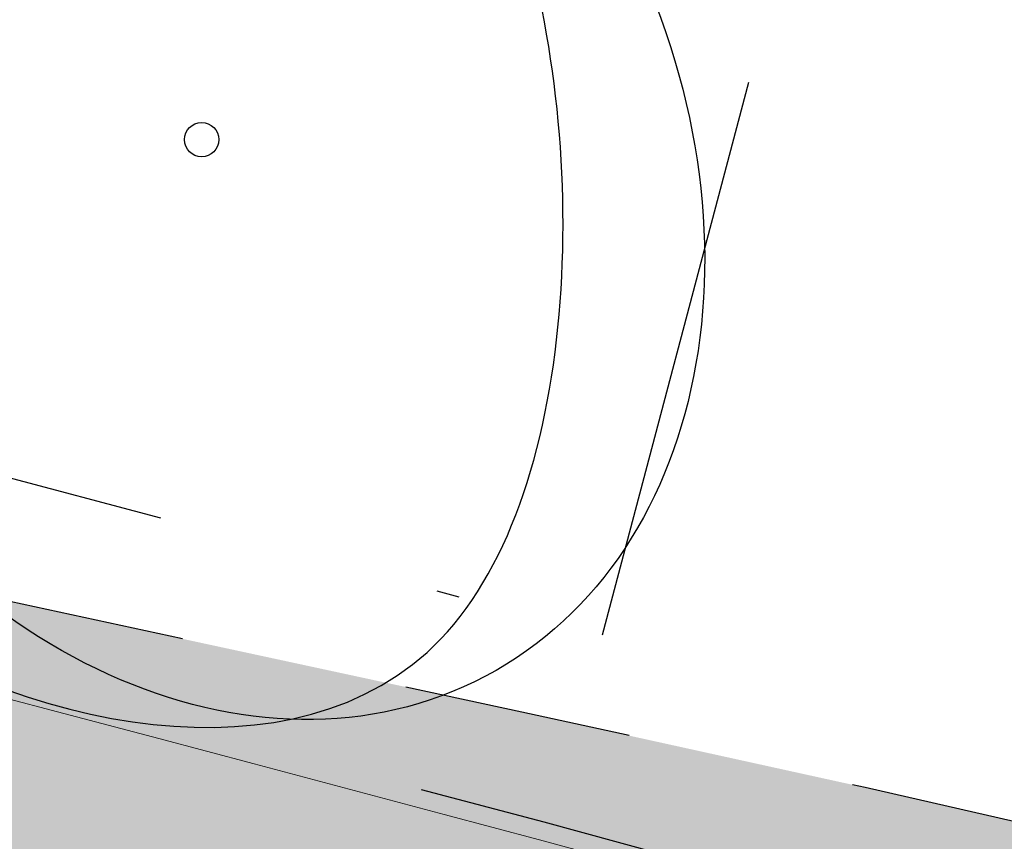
# Model space of a CAD drawing. Header units: millimetres. Extents: x 812 to 183790, y 13 to 580968.
# Tile 194 of 256: x 182690.7 to 182695.01, y 580806.47 to 580810.07. Entities that reach past the tile are written whole.
import ezdxf

# ---------------------------------------------------------------- set-up
doc = ezdxf.new("R2010")
doc.units = ezdxf.units.MM
doc.header["$LTSCALE"] = 5
for name, pattern in [('DASHDOT', [25.4, 12.7, -6.35, 0, -6.35]), ('DIVIDE2', [0.625, 0.25, -0.125, 0, -0.125, 0, -0.125]), ('ORG-VW-030-270-STREEP-010', [3, 0.3, -2.7]), ('VH-GELEIDEBAND_50X200', [8, 4, -2, 0, -2]), ('VH-OPSLUITBAND_80X200', [14, 8, -2, 2, -2]), ('VH-RWSBAND', [24, 10, -2, 2, -2, 2, -2, 2, -2]), ('XX-PROJECTGRENS', [18, 12, -3, 0, -3])]:
    doc.linetypes.add(name, pattern=pattern)
for name, color, linetype, lineweight in [('N-BH-VH-KANTOPSLUITING_GELEIDEBAND_50X200-G', 20, 'VH-GELEIDEBAND_50X200', 30), ('N-BH-VH-KANTOPSLUITING_OPSLUITBAND_80X200-G', 150, 'VH-OPSLUITBAND_80X200', 30), ('N-BH-VH-KANTOPSLUITING_TROTTOIRBAND_RWS-G', 10, 'VH-RWSBAND', 30), ('N-GV-GR-BOOMplantgat-S', 90, 'DIVIDE2', 25), ('N-PV-GR-BOOM 1e ORDE-S', 94, 'Continuous', 25), ('N-PV-GR-BOOM 2e ORDE-S', 200, 'Continuous', 25), ('N-WE-KG-WERKGRENS-G', 7, 'XX-PROJECTGRENS', 50), ('N-WE-VH-KANTVERHARDING-G', 7, 'Continuous', 0), ('N-WEG-ASF-GOOTTEGEL', 7, 'DASHDOT', 25), ('V-WE-VH-KANTOPSLUITING_OPSLUITBAND_80X200-G', 150, 'VH-OPSLUITBAND_80X200', 25)]:
    doc.layers.add(name, color=color, linetype=linetype, lineweight=lineweight)
doc.layers.add('N-BH-VH-VERHARDING_BETON_GEWAPEND-G', color=252, linetype='Continuous', lineweight=5, true_color=0x696969, transparency=0.25)
doc.layers.add('N-BH-VW-MARKERING_LANGS_STREEP_30270_010-G', color=7, linetype='ORG-VW-030-270-STREEP-010', lineweight=0, true_color=0xffffff)
for name, color, linetype, lineweight, transparency in [('N-PV-GR-GRAS_02-G', 85, 'Continuous', 15, 0.3), ('N-WE-VH-VERHARDING_ASFALT-A', 252, 'Continuous', 5, 0.15), ('N-WE-VH-VERHARDING_ASFALT_ROOD-A', 12, 'Continuous', 9, 0.7), ('N-WE-VH-VERHARDING_TEGEL-A', 253, 'Continuous', 5, 0.75), ('V-WE-VH-VERHARDING_TEGEL-A', 253, 'Continuous', 18, 0.5)]:
    doc.layers.add(name, color=color, linetype=linetype, lineweight=lineweight, transparency=transparency)
pattern_1 = [(90, (0, 0), (-1, 0.9999999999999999), [0.25, -0.75]), (90, (-0.6000000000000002, 0.5499999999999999), (-1, 0.9999999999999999), [0.25, -0.75]), (180, (-0.35, 0.09999999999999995), (-0.9999999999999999, -1), [0.25, -0.75]), (180, (-0.7000000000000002, 0.4999999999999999), (-0.9999999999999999, -1), [0.25, -0.75]), (135, (-0.7000000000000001, 0.1999999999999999), (-1.000000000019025, -1.608122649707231e-16), [0.25, -1.164213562]), (225, (-8.844674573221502e-17, 0.55), (1.608122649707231e-16, -1.000000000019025), [0.25, -1.164213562]), (116.5650512, (-0.3000000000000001, 0.2499999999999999), (-4.000646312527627e-10, 1.000000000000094), [0.25, -1.986067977]), (116.5650512, (-0.8000000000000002, 0.7), (-4.000646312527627e-10, 1.000000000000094), [0.25, -1.986067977]), (153.43494882, (-1.125685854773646e-16, 0.7000000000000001), (-1.000000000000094, 5.099846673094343e-11), [0.25, -1.986067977]), (153.43494882, (-0.4500000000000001, 0.2499999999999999), (-1.000000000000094, 5.099846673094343e-11), [0.25, -1.986067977]), (153.43494882, (-0.2000000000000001, 0.6000000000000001), (-1.000000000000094, 5.099846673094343e-11), [0.25, -1.986067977]), (206.5650512, (-0.55, -8.844674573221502e-17), (-1.000000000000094, -4.000650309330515e-10), [0.25, -1.986067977]), (243.43494882, (-0.15, 0.2), (-5.09988220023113e-11, -1.000000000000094), [0.25, -1.986067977])]

# ---------------------------------------------------------------- blocks, each defined once
blk = doc.blocks.new('SGR-BOOM_041')
at = {"layer": 'N-PV-GR-BOOM 2e ORDE-S', "color": 0}
blk.add_circle((0, 0), 0.15, dxfattribs=at)
blk.add_ellipse((0, 0), major_axis=(1.178978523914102e-15, -5.309647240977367), ratio=0.7743017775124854, dxfattribs=at)
blk.add_open_spline([(-4.716685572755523, -2.072441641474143), (-5.601876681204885, -0.3287217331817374), (-5.300748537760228, 3.46197348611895), (1.981950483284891, 5.281505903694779), (4.555094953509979, 1.187557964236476), (0.010398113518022, -7.000345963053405), (-3.831494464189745, -3.816161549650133), (-4.716685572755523, -2.072441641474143)], degree=3, dxfattribs=at)

msp = doc.modelspace()

# ---------------------------------------------------------------- hatches: boundary and pattern name
at = {"layer": 'N-BH-VH-VERHARDING_BETON_GEWAPEND-G'}
h = msp.add_hatch(dxfattribs=at)
h.set_pattern_fill('ANSI37', color=256, scale=0.075)
h.set_pattern_definition([(45, (0, 0), (-0.1683798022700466, 0.1683798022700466), []), (135, (0, 0), (-0.1683798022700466, -0.1683798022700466), [])])
edge = h.paths.add_edge_path()
edge.add_line((182711.9417090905, 580788.7647158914), (182712.1009383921, 580789.4370165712))
edge.add_arc((182672.5225847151, 580644.9600499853), 149.79999984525, 74.68010450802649, 77.02387876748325)
edge.add_arc((182479.930378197, 579809.162507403), 1007.499999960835, 77.0238787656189, 80.2584924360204)
edge.add_arc((182590.7524361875, 580406.8104958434), 399.8000000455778, 81.41939848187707, 86.130397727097)
edge.add_line((182617.7333267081, 580805.699041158), (182601.7892380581, 580806.7775020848))
edge.add_line((182601.7892380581, 580806.7775020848), (182601.7645692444, 580805.2777049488))
edge.add_line((182601.7645692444, 580805.2777049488), (182606.4938183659, 580805.1999177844))
edge.add_arc((182601.4498682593, 580498.5413966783), 306.6999999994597, 80.47747213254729, 89.05767824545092, ccw=False)
edge.add_arc((182479.9303781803, 579809.1625073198), 1006.700000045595, 76.6745719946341, 80.1475164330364, ccw=False)
edge.add_line((182711.9562186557, 580788.7588014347), (182711.9417090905, 580788.7647158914))
at = {"layer": 'N-PV-GR-GRAS_02-G'}
h = msp.add_hatch(dxfattribs=at)
h.set_pattern_fill('AGR-GRAS_02', color=256, scale=0.1, angle=90.00000000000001, style=0, pattern_type=2)
h.set_pattern_definition(pattern_1)
edge = h.paths.add_edge_path()
edge.add_line((182719.9188021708, 580791.1965711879), (182741.9896704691, 580784.2485402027))
edge.add_line((182741.9896704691, 580784.2485402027), (182742.4563318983, 580785.2635470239))
edge.add_line((182742.4563318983, 580785.2635470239), (182726.2280563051, 580790.8753189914))
edge.add_arc((182693.6185855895, 580696.5743600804), 99.7800001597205, 70.92450647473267, 74.59884302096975)
edge.add_line((182720.1177175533, 580792.771264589), (182694.6967433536, 580799.7739197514))
edge.add_arc((182561.9673772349, 580317.9409987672), 499.779999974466, 74.59884302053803, 80.84029245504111)
edge.add_arc((182479.9303783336, 579809.1625083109), 1015.12999904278, 80.84029245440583, 81.94296046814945)
edge.add_arc((182551.5445533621, 580315.0689338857), 504.1800000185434, 81.94296046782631, 86.40382141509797)
edge.add_line((182583.168716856, 580818.2561601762), (182546.5907303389, 580820.8569839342))
edge.add_line((182546.5907303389, 580820.8569839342), (182546.4724272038, 580818.3155590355))
edge.add_line((182546.4724272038, 580818.3155590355), (182547.4558186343, 580818.1329630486))
edge.add_line((182547.4558186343, 580818.1329630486), (182558.6001862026, 580815.8324668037))
edge.add_line((182558.6001862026, 580815.8324668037), (182582.9212249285, 580814.3039015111))
edge.add_arc((182551.5445533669, 580315.0689339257), 500.2199999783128, 81.94296046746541, 86.40371870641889, ccw=False)
edge.add_arc((182479.9303781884, 579809.1625073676), 1011.169999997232, 76.67862103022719, 81.94296046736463, ccw=False)
edge.add_arc((182689.8249609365, 580695.6015446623), 100.2199998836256, 72.52571071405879, 76.67862103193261, ccw=False)
h = msp.add_hatch(dxfattribs=at)
h.set_pattern_fill('AGR-GRAS_02', color=256, scale=0.1, angle=90.00000000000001, style=0, pattern_type=2)
h.set_pattern_definition(pattern_1)
edge = h.paths.add_edge_path()
edge.add_line((182727.1264991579, 580797.018607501), (182730.5921567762, 580795.8665549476))
edge.add_line((182730.5921567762, 580795.8665549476), (182731.0456079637, 580796.867861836))
edge.add_line((182731.0456079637, 580796.867861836), (182730.729043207, 580796.9599167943))
edge.add_line((182730.729043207, 580796.9599167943), (182726.1020050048, 580798.3054292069))
edge.add_line((182726.1020050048, 580798.3054292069), (182718.9625096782, 580800.3496603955))
edge.add_line((182718.9625096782, 580800.3496603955), (182718.4160003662, 580800.5009564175))
edge.add_line((182718.4160003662, 580800.5009564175), (182715.5652089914, 580801.2899114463))
edge.add_line((182715.5652089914, 580801.2899114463), (182714.1112266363, 580801.6892641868))
edge.add_line((182714.1112266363, 580801.6892641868), (182712.3440093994, 580802.1710212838))
edge.add_line((182712.3440093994, 580802.1710212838), (182710.6560049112, 580802.6222766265))
edge.add_line((182710.6560049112, 580802.6222766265), (182709.3319069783, 580802.9792803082))
edge.add_line((182709.3319069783, 580802.9792803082), (182706.609705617, 580803.6939101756))
edge.add_line((182706.609705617, 580803.6939101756), (182703.3677847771, 580804.5379753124))
edge.add_line((182703.3677847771, 580804.5379753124), (182701.3589935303, 580805.0443390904))
edge.add_line((182701.3589935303, 580805.0443390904), (182700.5153028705, 580805.2582380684))
edge.add_line((182700.5153028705, 580805.2582380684), (182699.4743178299, 580805.5221566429))
edge.add_line((182699.4743178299, 580805.5221566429), (182697.8327108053, 580805.9171204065))
edge.add_line((182697.8327108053, 580805.9171204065), (182696.1734659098, 580806.3020211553))
edge.add_line((182696.1734659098, 580806.3020211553), (182694.3965783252, 580806.709951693))
edge.add_line((182694.3965783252, 580806.709951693), (182692.8954627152, 580807.0401306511))
edge.add_line((182692.8954627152, 580807.0401306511), (182690.3557770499, 580807.5877108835))
edge.add_line((182690.3557770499, 580807.5877108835), (182688.9071975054, 580807.886457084))
edge.add_line((182688.9071975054, 580807.886457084), (182687.6379852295, 580808.1450767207))
edge.add_line((182687.6379852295, 580808.1450767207), (182684.2070061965, 580808.8300366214))
edge.add_arc((182561.9673772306, 580317.9409987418), 505.8800000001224, 74.59884302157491, 76.01678700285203, ccw=False)
edge.add_line((182696.3167544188, 580805.6548690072), (182721.8460825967, 580798.622365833))
edge.add_arc((182693.7269396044, 580696.5445122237), 105.8800000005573, 71.61218133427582, 74.5988430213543, ccw=False)
at = {"layer": 'N-WE-VH-VERHARDING_ASFALT-A'}
h = msp.add_hatch(color=256, dxfattribs=at)
h.dxf.hatch_style = 1
edge = h.paths.add_edge_path()
edge.add_line((182741.5435671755, 580774.7345152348), (182746.3734698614, 580782.5241221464))
edge.add_arc((182773.6834198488, 580878.8786192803), 100.1499999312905, 252.52571071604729, 254.1755719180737, ccw=False)
edge.add_line((182743.6105980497, 580783.3503623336), (182719.8076993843, 580790.8436460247))
edge.add_arc((182689.8249609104, 580695.601544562), 99.84999998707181, 72.52571071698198, 76.67862103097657)
edge.add_arc((182479.9303781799, 579809.1625073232), 1010.80000004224, 76.67862103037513, 81.94296046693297)
edge.add_arc((182551.5445533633, 580315.0689338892), 499.8500000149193, 81.94296046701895, 86.40371870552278)
edge.add_line((182582.8980164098, 580813.934630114), (182558.5494090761, 580815.4649280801))
edge.add_line((182558.5494090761, 580815.4649280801), (182546.4230680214, 580817.968368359))
edge.add_line((182546.4230680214, 580817.968368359), (182545.8300853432, 580807.9117856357))
edge.add_line((182545.8300853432, 580807.9117856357), (182553.8229725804, 580808.7528122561))
edge.add_arc((182564.2873908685, 580709.3018396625), 99.99999999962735, 87.14607679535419, 96.00666680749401, ccw=False)
edge.add_line((182569.2663670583, 580809.177811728), (182617.746823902, 580805.8985852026))
edge.add_arc((182590.7524361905, 580406.8104958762), 400.0000000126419, 81.41910822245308, 86.13039772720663, ccw=False)
edge.add_arc((182479.9303781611, 579809.1625072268), 1007.700000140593, 77.02387876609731, 80.25860763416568, ccw=False)
edge.add_arc((182672.5225846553, 580644.9600497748), 150.0000000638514, 72.5257107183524, 77.02387876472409, ccw=False)
edge.add_line((182717.564254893, 580788.0378187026), (182740.0744837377, 580780.9514745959))
edge.add_arc((182739.9243448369, 580780.4745486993), 0.5000000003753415, -24.691167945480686, 72.52571072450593, ccw=False)
edge.add_line((182740.3786311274, 580780.2656851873), (182739.8299830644, 580779.0723542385))
edge.add_line((182739.8299830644, 580779.0723542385), (182739.8121991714, 580779.0336735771))
edge.add_arc((182739.3579128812, 580779.2425370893), 0.5000000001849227, 256.0829166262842, 335.30883202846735, ccw=False)
edge.add_line((182739.2376541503, 580778.7572146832), (182731.2357778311, 580780.740011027))
edge.add_arc((182732.4383651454, 580785.593235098), 5.000000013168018, 247.8229786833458, 256.0829165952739, ccw=False)
edge.add_line((182730.5510179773, 580780.9631248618), (182730.4192509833, 580781.0168363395))
edge.add_line((182730.4192509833, 580781.0168363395), (182711.8950600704, 580788.5677536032))
edge.add_arc((182479.9303781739, 579809.162507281), 1006.500000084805, 76.6754531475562, 80.14748364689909)
edge.add_arc((182601.4498682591, 580498.541396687), 306.499999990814, 80.47757977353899, 89.05767824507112)
edge.add_line((182606.4905291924, 580804.999944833), (182545.7320419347, 580805.9993065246))
edge.add_line((182545.7320419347, 580805.9993065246), (182545.4067388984, 580799.6537982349))
edge.add_line((182545.4067388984, 580799.6537982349), (182606.3860978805, 580798.6508036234))
edge.add_arc((182601.4498682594, 580498.5413966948), 300.14999998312, 80.4810597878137, 89.05767824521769, ccw=False)
edge.add_arc((182479.9303785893, 579809.1625072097), 1000.150000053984, 76.08291663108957, 80.146432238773, ccw=False)
edge.add_line((182720.483917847, 580779.952915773), (182741.5435671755, 580774.7345152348))
at = {"layer": 'N-WE-VH-VERHARDING_ASFALT_ROOD-A'}
h = msp.add_hatch(color=256, dxfattribs=at)
h.dxf.hatch_style = 1
edge = h.paths.add_edge_path()
edge.add_line((182747.1993971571, 580783.8561674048), (182749.1831745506, 580787.0555788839))
edge.add_arc((182777.2506933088, 580879.540371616), 96.6499999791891, 251.6121813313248, 253.1178727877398, ccw=False)
edge.add_line((182746.7627122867, 580787.8250211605), (182742.2027506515, 580789.3408418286))
edge.add_arc((182743.8273042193, 580794.2278987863), 5.150000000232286, 156.6954549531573, 251.61218132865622, ccw=False)
edge.add_line((182739.0974669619, 580796.2653333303), (182739.2805366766, 580796.6903236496))
edge.add_line((182739.2805366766, 580796.6903236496), (182736.2645268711, 580798.1640339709))
edge.add_line((182736.2645268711, 580798.1640339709), (182735.4984519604, 580796.461090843))
edge.add_arc((182730.9385944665, 580798.5123586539), 4.999999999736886, 251.6121813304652, 335.77923582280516, ccw=False)
edge.add_line((182729.3613579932, 580793.7676431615), (182729.3140408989, 580793.6253016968))
edge.add_line((182729.3140408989, 580793.6253016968), (182726.3284175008, 580794.617781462))
edge.add_arc((182693.7269395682, 580696.5445121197), 103.3500001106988, 71.61218133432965, 74.59884301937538)
edge.add_line((182721.1741763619, 580796.183218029), (182695.6448481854, 580803.2157212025))
edge.add_arc((182561.9673772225, 580317.9409986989), 503.3500000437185, 74.59884302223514, 80.84029245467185)
edge.add_arc((182479.930378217, 579809.1625076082), 1018.699999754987, 80.84029245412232, 81.94296046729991)
edge.add_arc((182551.5445533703, 580315.0689339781), 507.7499999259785, 81.94296046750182, 86.40216300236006)
edge.add_line((182583.4073091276, 580821.818208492), (182546.8439306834, 580824.4179935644))
edge.add_arc((182475.6818700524, 579823.5947404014), 1003.350000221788, 85.9329129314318, 89.09761362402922)
edge.add_line((182491.4835913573, 580826.8203025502), (182461.7813385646, 580827.2881402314))
edge.add_arc((182462.1301780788, 580849.4353931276), 22.14999999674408, 256.0892152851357, 269.09761362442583, ccw=False)
edge.add_line((182456.8050798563, 580827.9350250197), (182455.9997038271, 580824.6832763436))
edge.add_arc((182462.1301780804, 580849.43539314), 25.50000000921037, 256.0892152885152, 269.0976136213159)
edge.add_line((182461.7285795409, 580823.938555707), (182491.4308323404, 580823.4707180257))
edge.add_arc((182475.6818700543, 579823.5947404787), 1000.000000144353, 85.93291293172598, 89.09761362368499, ccw=False)
edge.add_line((182546.6063337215, 580821.0764299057), (182583.1834185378, 580818.475670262))
edge.add_arc((182551.544553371, 580315.0689339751), 504.3999999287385, 81.9429604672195, 86.40371870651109, ccw=False)
edge.add_arc((182479.9303783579, 579809.1625084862), 1015.349998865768, 80.84029245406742, 81.94296046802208, ccw=False)
edge.add_arc((182561.9673772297, 580317.9409987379), 500.0000000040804, 74.59884302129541, 80.84029245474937, ccw=False)
edge.add_line((182694.7551699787, 580799.9860195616), (182720.176144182, 580792.9833643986))
edge.add_arc((182693.6185856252, 580696.5743602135), 100.0000000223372, 70.9245064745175, 74.59884302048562, ccw=False)
edge.add_line((182726.2999553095, 580791.0832385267), (182747.1993971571, 580783.8561674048))
at = {"layer": 'N-WE-VH-VERHARDING_TEGEL-A'}
h = msp.add_hatch(color=256, dxfattribs=at)
h.dxf.hatch_style = 1
edge = h.paths.add_edge_path()
edge.add_line((182734.8123024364, 580795.7757181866), (182734.8589631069, 580795.7427540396))
edge.add_arc((182730.9385944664, 580798.5123586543), 4.799999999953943, 324.7601184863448, 324.9978515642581)
edge.add_line((182734.8704210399, 580795.7590443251), (182734.8123024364, 580795.7757181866))
edge = h.paths.add_edge_path()
edge.add_line((182733.6605132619, 580794.5587327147), (182733.4827499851, 580794.7951994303))
edge.add_line((182733.4827499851, 580794.7951994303), (182733.642615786, 580794.9153781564))
edge.add_arc((182730.938594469, 580798.5123586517), 4.49999999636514, 306.9339257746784, 322.2128002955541)
edge.add_line((182734.4949081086, 580795.7550713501), (182734.5605247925, 580795.8479516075))
edge.add_line((182734.5605247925, 580795.8479516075), (182733.072, 580796.275))
edge.add_line((182733.072, 580796.275), (182733.3354651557, 580796.8943211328))
edge.add_line((182733.3354651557, 580796.8943211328), (182731.4455190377, 580797.5570164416))
edge.add_line((182731.4455190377, 580797.5570164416), (182730.6353043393, 580795.7679075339))
edge.add_line((182730.6353043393, 580795.7679075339), (182727.1012633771, 580796.9426920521))
edge.add_arc((182693.7269393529, 580696.5445113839), 105.8000008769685, 71.61218134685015, 74.59884301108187)
edge.add_line((182721.8248365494, 580798.5452386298), (182696.2955083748, 580805.5777418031))
edge.add_arc((182561.9673772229, 580317.9409987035), 505.8000000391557, 74.5988430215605, 80.84029245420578)
edge.add_arc((182479.9303782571, 579809.1625078), 1021.149999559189, 80.84029245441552, 81.94296046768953)
edge.add_arc((182551.5445533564, 580315.068933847), 510.2000000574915, 81.94296046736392, 85.46479090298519)
edge.add_line((182591.8869353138, 580823.6714626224), (182547.0176956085, 580826.8618237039))
edge.add_arc((182475.6818700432, 579823.59474025), 1005.80000037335, 85.93291293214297, 87.86447263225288)
edge.add_arc((182475.6818700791, 579823.5947410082), 1005.799999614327, 87.86447263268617, 89.09761362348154)
edge.add_line((182491.5221763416, 580829.2699986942), (182463.8441334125, 580829.7059532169))
edge.add_arc((182464.127614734, 580847.7037208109), 18.00000000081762, 241.3733160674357, 269.0976136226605, ccw=False)
edge.add_line((182455.50380209, 580831.9040418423), (182454.0026040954, 580829.1536984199))
edge.add_arc((182458.027942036, 580838.0888343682), 9.799999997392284, 245.7481199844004, 256.0892152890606)
edge.add_line((182455.6719166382, 580828.5762561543), (182456.8892236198, 580828.274759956))
edge.add_arc((182462.1301780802, 580849.4353931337), 21.80000000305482, 256.0892152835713, 269.0976136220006)
edge.add_line((182461.7868507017, 580827.6380968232), (182491.4891034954, 580827.1702591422))
edge.add_arc((182475.6818700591, 579823.5947405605), 1003.700000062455, 85.93291293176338, 89.09761362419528, ccw=False)
edge.add_line((182546.8687542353, 580824.7671121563), (182583.4307033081, 580822.1674287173))
edge.add_arc((182551.5445533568, 580315.0689338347), 508.1000000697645, 81.94296046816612, 86.40200135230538, ccw=False)
edge.add_arc((182479.9303781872, 579809.1625073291), 1019.050000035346, 80.84029245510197, 81.94296046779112, ccw=False)
edge.add_arc((182561.9673772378, 580317.9409987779), 503.6999999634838, 74.5988430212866, 80.84029245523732, ccw=False)
edge.add_line((182695.7377996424, 580803.5531527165), (182721.2671278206, 580796.5206495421))
edge.add_arc((182693.726939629, 580696.5445123), 103.6999999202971, 71.6121813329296, 74.59884302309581, ccw=False)
edge.add_line((182726.4388240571, 580794.9499115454), (182729.4244474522, 580793.9574317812))
edge.add_arc((182730.9385944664, 580798.5123586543), 4.799999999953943, 251.6121813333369, 304.5459103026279)
at = {"layer": 'V-WE-VH-VERHARDING_TEGEL-A'}
h = msp.add_hatch(color=256, dxfattribs=at)
h.dxf.hatch_style = 1
h.paths.add_polyline_path([(182455.50380209, 580831.9040418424), (182454.0026040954, 580829.1536984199), (182455.1793785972, 580828.6235537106), (182457.4684493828, 580827.7761560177), (182458.3543699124, 580827.6966467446), (182459.240290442, 580827.6171374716), (182460.1262109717, 580827.5376281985), (182461.0121315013, 580827.4581189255), (182461.8980520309, 580827.3786096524), (182463.4309021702, 580827.2975462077), (182466.4300845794, 580827.2129600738), (182469.4292669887, 580827.1283739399), (182472.428449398, 580827.0437878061), (182475.4276318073, 580826.9592016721), (182478.4268142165, 580826.8746155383), (182482.0901597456, 580826.7647229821), (182486.1741206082, 580826.638803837), (182490.2580814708, 580826.5128846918), (182494.3420423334, 580826.3869655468), (182498.4260031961, 580826.2610464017), (182502.5099640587, 580826.1351272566), (182506.1804276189, 580826.0231552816), (182509.8141447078, 580825.9124227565), (182513.4478617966, 580825.8016902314), (182517.0815788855, 580825.6909577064), (182520.7152959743, 580825.5802251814), (182524.2312825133, 580825.4572298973), (182527.3406197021, 580825.2918782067), (182530.4499568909, 580825.126526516), (182533.5592940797, 580824.9611748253), (182536.6686312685, 580824.7958231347), (182539.7779684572, 580824.6304714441), (182542.8826534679, 580824.4205348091), (182545.9832235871, 580824.1711624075), (182549.0837937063, 580823.9217900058), (182552.1843638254, 580823.672417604), (182555.2849339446, 580823.4230452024), (182558.3855040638, 580823.1736728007), (182561.7776175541, 580822.8614948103), (182565.2266025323, 580822.5370653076), (182568.6755875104, 580822.2126358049), (182572.1245724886, 580821.8882063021), (182575.5735574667, 580821.5637767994), (182578.9729278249, 580821.2373366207), (182582.0747127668, 580820.8988365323), (182585.1764977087, 580820.560336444), (182588.2782826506, 580820.2218363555), (182591.3800675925, 580819.8833362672), (182594.4818525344, 580819.5448361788), (182597.3201616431, 580819.217742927), (182599.8351769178, 580818.9046462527), (182602.3501921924, 580818.5915495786), (182604.8652074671, 580818.2784529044), (182607.3802227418, 580817.9653562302), (182609.8952380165, 580817.652259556), (182612.5022527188, 580817.308307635), (182615.1390963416, 580816.9543515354), (182617.7759399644, 580816.6003954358), (182620.4127835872, 580816.2464393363), (182623.04962721, 580815.8924832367), (182625.6821626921, 580815.5371008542), (182628.2487090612, 580815.1598716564), (182630.8152554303, 580814.7826424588), (182633.3818017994, 580814.405413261), (182635.9483481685, 580814.0281840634), (182638.5148945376, 580813.6509548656), (182640.9088520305, 580813.2865017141), (182643.0056577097, 580812.9440454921), (182645.1066849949, 580812.5869669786), (182649.7331407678, 580811.8434843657), (182654.6610525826, 580810.9976771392), (182659.5845983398, 580810.1277541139), (182664.5015950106, 580809.2209073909), (182669.4177730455, 580808.3094452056), (182674.3274848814, 580807.3968219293), (182677.7978745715, 580806.717486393), (182681.4834602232, 580805.9883074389), (182682.5561419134, 580805.7764089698), (182684.9756754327, 580805.2926435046), (182687.1587701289, 580804.8424584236), (182687.5950333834, 580804.7497755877), (182688.5658134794, 580804.5453743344), (182691.942734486, 580803.8265346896), (182693.3082887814, 580803.5280725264), (182694.1588380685, 580803.3421723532), (182695.1163212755, 580803.1284630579), (182696.0328516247, 580802.9147075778), (182698.4671679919, 580802.3411580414), (182699.8880365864, 580802.002470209), (182700.9154670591, 580801.7514305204), (182703.6816411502, 580801.0520885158), (182704.9411721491, 580800.7243029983), (182706.2974861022, 580800.3645149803), (182708.5389078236, 580799.7676658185), (182710.1164709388, 580799.3389751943), (182710.6464851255, 580799.1937133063), (182712.0099856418, 580798.8072204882), (182713.2967522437, 580798.4386594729), (182716.7264716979, 580797.4636331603), (182723.5066324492, 580795.5239116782), (182726.4968512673, 580794.663166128), (182727.3084001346, 580794.4231579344), (182728.0477511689, 580794.1719112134), (182728.8740394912, 580793.873556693), (182729.4180243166, 580793.6918490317), (182729.9658196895, 580793.5767088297), (182730.3581934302, 580793.5467172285), (182730.799268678, 580793.5473738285), (182731.231872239, 580793.5830296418), (182731.542407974, 580793.6503250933), (182731.8546702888, 580793.7378761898), (182732.0998600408, 580793.8333926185), (182732.3213766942, 580793.9285000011), (182732.0272807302, 580794.4860460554), (182732.1865636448, 580794.5768947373), (182733.3101242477, 580795.2202400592), (182733.6364069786, 580794.6344489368), (182733.93622217, 580794.854119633), (182734.2097343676, 580795.0760206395), (182734.4287125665, 580795.2756150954), (182734.6903004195, 580795.5501082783), (182735.0136131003, 580795.9772983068), (182734.377188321, 580795.8671633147), (182733.0210113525, 580796.2700042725), (182733.2838603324, 580796.912683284), (182731.5540290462, 580797.5186960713), (182731.2552716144, 580796.8068930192), (182730.729043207, 580796.9599167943), (182726.1020050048, 580798.3054292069), (182718.9625096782, 580800.3496603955), (182718.4160003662, 580800.5009564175), (182715.5652089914, 580801.2899114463), (182714.1112266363, 580801.6892641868), (182712.3440093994, 580802.1710212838), (182710.6560049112, 580802.6222766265), (182709.3319069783, 580802.9792803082), (182706.609705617, 580803.6939101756), (182703.3677847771, 580804.5379753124), (182701.3589935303, 580805.0443390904), (182700.5153028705, 580805.2582380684), (182699.4743178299, 580805.5221566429), (182697.8327108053, 580805.9171204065), (182696.1734659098, 580806.3020211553), (182694.3965783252, 580806.709951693), (182692.8954627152, 580807.0401306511), (182690.3557770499, 580807.5877108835), (182688.9071975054, 580807.886457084), (182687.6379852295, 580808.1450767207), (182683.6757236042, 580808.9361017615), (182679.6123346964, 580809.7449619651), (182675.1949920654, 580810.6082856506), (182670.3037859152, 580811.5180185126), (182665.3893322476, 580812.4436214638), (182660.4699901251, 580813.3379424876), (182655.5498397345, 580814.2276462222), (182650.6210678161, 580815.068098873), (182645.6896016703, 580815.8936605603), (182643.7789000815, 580816.1975006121), (182641.8689180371, 580816.5057984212), (182639.8882419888, 580816.8151474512), (182637.7470668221, 580817.126883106), (182635.6058916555, 580817.4386187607), (182633.4647164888, 580817.7503544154), (182631.3235413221, 580818.0620900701), (182629.1823661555, 580818.3738257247), (182627.0411909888, 580818.6855613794), (182626.1597309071, 580818.8073901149), (182625.3830276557, 580818.9134263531), (182624.6063244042, 580819.0194625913), (182623.8296211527, 580819.1254988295), (182623.0529179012, 580819.2315350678), (182622.2762146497, 580819.337571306), (182621.9199819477, 580819.7672465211), (182621.9209604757, 580820.4718695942), (182620.4378271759, 580820.6764278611), (182620.4414245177, 580819.8231229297), (182619.2580839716, 580819.752084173), (182617.6276921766, 580819.9756801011), (182615.9973003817, 580820.1992760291), (182614.3669085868, 580820.4228719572), (182612.7365167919, 580820.6464678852), (182611.0569451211, 580820.8751093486), (182608.4660893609, 580821.1972426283), (182605.8752336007, 580821.519375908), (182603.2843778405, 580821.8415091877), (182600.6935220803, 580822.1636424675), (182598.1026663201, 580822.4857757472), (182595.3366593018, 580822.8106270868), (182592.2799801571, 580823.1399891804), (182589.2233010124, 580823.4693512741), (182586.1666218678, 580823.7987133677), (182583.1099427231, 580824.1280754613), (182580.0532635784, 580824.4574375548), (182576.8978288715, 580824.7696114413), (182573.7002319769, 580825.0744470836), (182570.5026350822, 580825.379282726), (182567.3050381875, 580825.6841183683), (182564.1074412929, 580825.9889540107), (182560.9039097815, 580826.293177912), (182557.4745113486, 580826.5741194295), (182554.0451129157, 580826.8550609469), (182550.6157144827, 580827.1360024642), (182547.1863160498, 580827.4169439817), (182543.7569176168, 580827.6978854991), (182540.4340331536, 580827.9373642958), (182537.3086117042, 580828.099976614), (182534.1831902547, 580828.2625889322), (182531.0577688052, 580828.4252012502), (182527.9323473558, 580828.5878135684), (182524.8069259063, 580828.7504258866), (182522.5364941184, 580828.8346088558), (182520.6773474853, 580828.8810640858), (182518.8182008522, 580828.9275193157), (182516.9590542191, 580828.9739745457), (182515.099907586, 580829.0204297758), (182513.2407609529, 580829.0668850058), (182509.7778118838, 580829.2558328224), (182508.3219401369, 580829.2954682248), (182506.86606839, 580829.3351036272), (182505.4101966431, 580829.3747390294), (182503.9543248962, 580829.4143744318), (182501.0309565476, 580829.4972953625), (182495.9139554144, 580829.6449200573), (182490.7969542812, 580829.7925447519), (182485.6799531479, 580829.9401694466), (182480.5629520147, 580830.0877941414), (182476.5693457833, 580830.1611014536), (182472.8554942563, 580830.2159017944), (182469.1416427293, 580830.2707021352), (182465.4277912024, 580830.3255024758), (182462.3622964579, 580830.3833315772), (182461.8835026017, 580830.4532442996), (182461.4047087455, 580830.5231570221), (182460.9259148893, 580830.5930697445), (182460.4471210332, 580830.662982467), (182459.8421252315, 580830.8098225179), (182459.1530676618, 580831.0079030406), (182458.4640100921, 580831.2059835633), (182457.7749525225, 580831.404064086), (182457.0858949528, 580831.6021446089), (182456.141, 580832.192), (182455.7722195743, 580832.395809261)])

# ---------------------------------------------------------------- linework, layer by layer
at = {"layer": 'N-BH-VH-KANTOPSLUITING_GELEIDEBAND_50X200-G', "ltscale": 0.2, "flags": 128}
msp.add_lwpolyline([(182733.6605132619, 580794.5587327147, -0.235163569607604), (182729.424447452, 580793.9574317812), (182726.4388240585, 580794.9499115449, 0.01303250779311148), (182721.2671278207, 580796.5206495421), (182695.737799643, 580803.5531527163, 0.0272401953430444), (182642.1498482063, 580815.2180456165, 0.004811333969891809), (182622.7592757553, 580818.1534927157, 0.01945909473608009), (182583.4298859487, 580822.1674801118)], format="xyb", dxfattribs=at)
at = {"layer": 'N-BH-VH-KANTOPSLUITING_OPSLUITBAND_80X200-G', "ltscale": 0.2, "flags": 128}
msp.add_lwpolyline([(182727.1265694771, 580797.0185841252, 0.01303268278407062), (182721.8460825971, 580798.6223658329), (182696.3167544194, 580805.6548690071, 0.0272401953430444), (182642.4968757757, 580817.3702472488, 0.004811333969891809), (182623.0648220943, 580820.3119739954, 0.01536769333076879), (182591.8940759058, 580823.7511475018)], format="xyb", dxfattribs=at)
at = {"layer": 'N-BH-VH-KANTOPSLUITING_TROTTOIRBAND_RWS-G', "ltscale": 0.1, "flags": 128}
for points in [[(182753.5168003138, 580781.0791250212), (182749.7093009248, 580782.0215596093, -0.01558629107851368), (182743.7217008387, 580783.703287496), (182719.9188021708, 580791.1965711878, 0.0181224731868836), (182712.916936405, 580793.124921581, 0.02297405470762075), (182621.6548238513, 580810.35127598, 0.01946618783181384), (182582.9212249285, 580814.303901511), (182558.5986562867, 580815.8325629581), (182547.4558186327, 580818.1329630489), (182546.4724272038, 580818.3155590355)], [(182720.2260715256, 580792.7414165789), (182694.6967433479, 580799.773919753, 0.0272401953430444), (182641.5258353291, 580811.3480316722, 0.004811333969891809), (182622.2098529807, 580814.2721869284, 0.0194661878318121), (182583.1696188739, 580818.2561034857)]]:
    msp.add_lwpolyline(points, format="xyb", dxfattribs=at)
at = {"layer": 'N-BH-VW-MARKERING_LANGS_STREEP_30270_010-G', "flags": 128}
msp.add_lwpolyline([(182456.4204226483, 580826.3819510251, 0.05682087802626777), (182461.7561402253, 580825.6883386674), (182491.4583930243, 580825.2205009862, -0.01380948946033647), (182546.7304515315, 580822.822022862), (182583.2932173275, 580820.2222813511, -0.0194646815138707), (182622.4859659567, 580816.2227411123, -0.004811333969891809), (182641.8394336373, 580813.2929111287, -0.0272401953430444), (182695.2199272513, 580801.6731771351), (182720.749255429, 580794.6406739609, -0.01303250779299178), (182725.8237018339, 580793.0994725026), (182740.3404034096, 580788.273836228), (182741.7480871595, 580787.8117286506, 0.01724129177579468), (182754.88792644, 580784.047882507), (182772.1086401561, 580779.7515293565, 0.0687850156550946), (182778.0306018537, 580779.1145959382)], format="xyb", dxfattribs=at)
at = {"layer": 'N-GV-GR-BOOMplantgat-S', "ltscale": 2}
msp.add_lwpolyline([(182688.8980579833, 580808.530160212), (182693.2480502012, 580807.377958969), (182694.4002514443, 580811.7279511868), (182690.0502592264, 580812.8801524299)], close=True, dxfattribs=at)
at = {"layer": 'N-WE-KG-WERKGRENS-G', "ltscale": 0.1, "flags": 128}
msp.add_lwpolyline([(183497.3056307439, 580860.182088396), (183489.0956343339, 580856.6585052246, -0.2746138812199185), (183482.0929804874, 580858.1025169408), (183486.631836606, 580861.6242371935), (183484.5252984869, 580862.77224474), (183478.9006442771, 580859.3651024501), (183476.775986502, 580858.3907424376), (183476.7493461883, 580858.4822461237), (183472.2681498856, 580873.556270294), (183467.8177551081, 580888.3775850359), (183464.5920328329, 580899.0976626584), (183463.3844735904, 580903.1561813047), (183461.9144004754, 580907.7872950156), (183464.7209014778, 580909.500634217, -0.06453548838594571), (183462.0333369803, 580915.6865186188, -0.02322257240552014), (183460.8914648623, 580920.0929240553), (183460.8224197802, 580920.3456992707), (183460.755428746, 580920.5755039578, -0.04267085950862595), (183459.9260034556, 580929.2685387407), (183459.9278232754, 580931.8447970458), (183446.3519624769, 580931.8447970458), (183446.2425827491, 580925.4117744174), (183446.242171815, 580925.350463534, 0.01291210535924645), (183446.0092608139, 580923.1683388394, -0.04513842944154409), (183443.8268260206, 580915.0690635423), (183446.7464618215, 580913.9898745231), (183446.8907303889, 580911.6978662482), (183447.0678041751, 580909.8330347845), (183448.1757474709, 580898.9627799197), (183448.3194295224, 580897.6997846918, 0.02989670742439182), (183451.3054041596, 580880.6359185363, 0.0170663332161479), (183455.1407267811, 580865.8075188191), (183456.0514774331, 580862.704961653), (183458.3805461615, 580854.9724534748), (183448.5258039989, 580852.1545817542), (183448.8050502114, 580851.1779938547), (183448.9568985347, 580850.6747872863, -0.3422112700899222), (183443.2856588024, 580835.8939650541, 0.02183078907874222), (183412.027541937, 580815.0261702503, 0.01120451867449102), (183396.721165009, 580803.2760661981), (183384.3300475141, 580793.7010162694, -0.03729598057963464), (183363.0348880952, 580779.6473415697, -0.09912447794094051), (183299.0188994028, 580759.0582791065, -0.01977441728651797), (183283.8150034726, 580757.9307039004), (183283.851204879, 580756.8813281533, -0.0124041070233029), (183274.2339981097, 580756.7882554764), (183251.4766170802, 580757.13258999), (183249.6861370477, 580757.9351644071), (183247.8032829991, 580758.7528201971), (183244.6270415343, 580763.6399256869), (183237.2859784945, 580768.4401373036), (183233.0177930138, 580761.8036773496), (183232.3147794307, 580760.7105848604), (183231.0397852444, 580758.8342873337), (183228.3986582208, 580758.8402441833), (183227.1079301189, 580758.8627912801), (183225.4974964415, 580758.8909231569), (183224.5145040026, 580758.9003008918), (183222.9593418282, 580758.9151371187), (183221.9035011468, 580758.9332426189), (183221.3060722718, 580758.9434872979), (183219.6666290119, 580758.9619904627), (183217.6322336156, 580758.9619521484), (183215.1822778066, 580758.9371882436), (183210.1168305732, 580758.8391594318), (183206.6913952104, 580758.7809906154), (183205.0628852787, 580758.7219504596), (183202.7930203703, 580758.5986688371), (183200.7938814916, 580758.4572586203), (183198.7941300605, 580758.2727504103), (183197.8128915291, 580758.1622891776), (183196.3262391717, 580757.9949318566), (183193.3653824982, 580757.6547052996), (183190.8855301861, 580757.3740130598), (183189.0410400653, 580757.1669135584), (183187.4406828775, 580757.0008140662), (183184.994396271, 580756.7576116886), (183182.703340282, 580756.5592657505), (183181.2133436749, 580756.4477617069), (183179.9190328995, 580756.3509018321), (183179.124004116, 580756.300486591), (183178.0277004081, 580756.2309665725), (183177.1531948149, 580756.1755114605), (183176.5403274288, 580756.1429342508), (183175.8510696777, 580756.1062964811), (183175.0935569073, 580756.0660305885), (183173.3393738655, 580755.9833455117), (183172.2663620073, 580755.9431497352), (183171.4451188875, 580755.9123853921), (183170.797552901, 580755.8913499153), (183170.0696312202, 580755.867704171), (183169.3799507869, 580755.8453006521), (183167.9738737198, 580755.8163859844), (183167.9738737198, 580765.1271439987), (183144.4099676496, 580765.3555272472), (183144.3181741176, 580755.8845429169), (183140.4669274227, 580755.9119942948), (183134.8624302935, 580755.9556057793), (183128.620659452, 580756.0098785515), (183121.8089577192, 580756.0709676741), (183115.6612647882, 580756.1578307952), (183108.300387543, 580756.2549632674), (183101.1722453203, 580756.3376567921), (183094.0180553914, 580756.4068956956), (183090.4490408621, 580756.4510150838), (183087.4143341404, 580756.488529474), (183078.9431831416, 580756.5887554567), (183071.7487605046, 580756.6721383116), (183063.9934011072, 580756.7601342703), (183057.1408494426, 580756.8525824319), (183054.754099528, 580756.8794773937), (183050.7443240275, 580756.9164097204), (183043.350035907, 580756.9833141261), (183038.3906673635, 580757.025299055), (183035.9723888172, 580757.0457715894), (183034.7724577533, 580757.0559299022), (183032.8565385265, 580757.0728318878), (183028.2209141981, 580757.1137265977), (183023.2861269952, 580757.1679103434), (183016.7872582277, 580757.2585293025), (183016.8788737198, 580766.7111439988), (182993.3149676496, 580766.9395272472), (182993.2235763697, 580757.5100461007), (182988.653347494, 580757.5770031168), (182985.9116263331, 580757.62021585), (182982.0927497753, 580757.6718427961), (182981.5748569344, 580757.6801335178), (182980.724703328, 580757.6882849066), (182978.9542252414, 580757.6981427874), (182976.0827515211, 580757.7293984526), (182973.9892429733, 580757.7642572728), (182972.0344035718, 580757.8061362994), (182969.8590150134, 580757.8533126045), (182967.5685798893, 580757.9085888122), (182966.3102195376, 580757.952732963), (182965.6043450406, 580757.9774955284), (182963.0787327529, 580758.086613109), (182960.6753016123, 580758.1935993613), (182958.7819412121, 580758.280483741), (182956.4839149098, 580758.3868375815), (182954.6300365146, 580758.4789400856), (182952.7139181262, 580758.6018166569), (182950.7940200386, 580758.7711297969), (182949.0998607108, 580758.9519129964), (182947.4075775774, 580759.1592070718), (182945.4429737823, 580759.4130089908), (182943.3952822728, 580759.6826202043), (182941.5989074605, 580759.9333450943), (182940.2949548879, 580760.1389280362), (182939.2782957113, 580760.3174701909), (182938.3100542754, 580760.5032941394), (182936.9756095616, 580760.7445374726), (182935.9553333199, 580760.9112563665), (182935.2850412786, 580761.1946287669), (182935.2541650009, 580780.4053853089), (182925.2714706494, 580780.7078911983), (182924.2670468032, 580792.0806169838), (182924.6081608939, 580796.3652167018), (182922.3722648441, 580796.5432253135), (182922.4671221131, 580811.1805219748), (182909.9932027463, 580811.2416727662), (182906.6428500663, 580798.5157923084), (182902.5736003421, 580781.29232224, 0.1014123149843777), (182894.6756429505, 580777.4448606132, -0.03488504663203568), (182891.4097651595, 580775.2784368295, -0.1011130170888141), (182841.9091837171, 580779.7282606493), (182825.8827103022, 580784.5483882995), (182810.8393367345, 580795.9620102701), (182798.6227369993, 580807.4369417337), (182787.8081283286, 580813.9508474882), (182781.0006340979, 580802.8241092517), (182789.0189474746, 580797.9811757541), (182794.5121770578, 580791.3858170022), (182792.7358044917, 580787.3516045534), (182781.6109696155, 580784.4738532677, -0.05108836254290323), (182778.2015736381, 580783.9549408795), (182746.8441079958, 580791.2359005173), (182747.2920556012, 580792.9356654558), (182743.4571078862, 580793.9093437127), (182744.3506526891, 580795.6423982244), (182739.6500855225, 580797.610340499), (182730.3603209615, 580802.1901799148), (182734.3388384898, 580810.3903849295, 0.4251542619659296), (182733.3449167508, 580813.0940346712), (182724.6326756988, 580816.9274207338, 0.457563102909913), (182721.8990183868, 580815.6279418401), (182719.8636899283, 580808.2393112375), (182698.1913079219, 580812.8033577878, -0.001135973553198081), (182655.3729354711, 580821.511875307), (182653.2460171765, 580825.6814681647, 0.004501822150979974), (182644.0887453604, 580827.2427318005, 0.003577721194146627), (182629.5028665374, 580829.4876435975), (182622.4091802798, 580821.4141145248, 0.01443121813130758), (182593.0807042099, 580824.6589107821)], format="xyb", dxfattribs=at)
at = {"layer": 'N-WE-VH-KANTVERHARDING-G', "flags": 128}
for points in [[(182727.2499595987, 580794.4695133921), (182726.3757345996, 580794.7601229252, 0.01303250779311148), (182721.2140127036, 580796.3278315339), (182695.6846845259, 580803.360334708, 0.0272401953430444), (182642.1180108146, 580815.0205959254, 0.004811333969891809), (182622.7312439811, 580817.9554669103, 0.01945909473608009), (182583.4173351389, 580821.9678743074), (182546.854569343, 580824.5676158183, 0.01380948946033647), (182491.4859537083, 580826.9702839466), (182461.7837009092, 580827.4381216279, -0.05682087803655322), (182456.8411414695, 580828.0806257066), (182455.6238344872, 580828.382121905, -0.04515218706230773), (182453.9204543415, 580828.9713487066)], [(182753.5446014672, 580781.9194174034), (182753.2149958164, 580782.0003551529, -0.02303789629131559), (182748.7980434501, 580783.303352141), (182726.2999553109, 580791.0832385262, 0.01603369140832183), (182720.1761441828, 580792.9833643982), (182694.7551699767, 580799.9860195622, 0.0272401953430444), (182641.56085646, 580811.5652263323, 0.004811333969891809), (182622.2406879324, 580814.4900153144, 0.0194661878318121), (182583.1834185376, 580818.475670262), (182546.6063337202, 580821.0764299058, 0.01380948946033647), (182491.4308323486, 580823.4707180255), (182461.728579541, 580823.938555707, -0.05682087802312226), (182455.9997038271, 580824.6832763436, 0.4921360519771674), (182455.3795605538, 580824.1900603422), (182455.3953213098, 580823.1901845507)], [(182727.1012633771, 580796.942692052, 0.01303250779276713), (182721.8248365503, 580798.5452386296), (182696.2955083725, 580805.5777418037, 0.0272401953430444), (182642.4841408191, 580817.2912673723, 0.004811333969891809), (182623.0536093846, 580820.2327636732, 0.01536769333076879), (182591.887750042, 580823.6713979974)], [(182751.4295292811, 580781.3691284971), (182749.6564415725, 580781.8080042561, -0.01558629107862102), (182743.6556397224, 580783.4934401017), (182719.8527410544, 580790.9867237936, 0.01812247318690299), (182712.8662455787, 580792.9108411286, 0.02297405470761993), (182621.6239888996, 580810.133447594, 0.0194661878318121), (182582.9074252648, 580814.0843347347), (182558.5693713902, 580815.6139694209), (182546.4319906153, 580818.1196894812)]]:
    msp.add_lwpolyline(points, format="xyb", dxfattribs=at)
at = {"layer": 'N-WEG-ASF-GOOTTEGEL', "ltscale": 0.04, "flags": 128}
for points in [[(182729.3140408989, 580793.6253016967), (182726.3284175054, 580794.6177814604, 0.01303250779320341), (182721.1741763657, 580796.1832180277), (182695.6448481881, 580803.2157212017, 0.0272401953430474), (182642.0941327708, 580814.872508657, 0.004811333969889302), (182622.7102201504, 580817.8069475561, 0.01945939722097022), (182583.4073091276, 580821.8182084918), (182546.8439306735, 580824.417993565, 0.01380948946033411), (182491.4835913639, 580826.82030255), (182461.7813385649, 580827.2881402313, -0.05682087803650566), (182456.8050798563, 580827.9350250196)], [(182751.3236084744, 580781.2408193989), (182749.6204011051, 580781.6623983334, -0.01558629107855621), (182743.6105980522, 580783.3503623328), (182719.8076993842, 580790.8436460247, 0.01812247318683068), (182712.8316836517, 580792.7648771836, 0.02297405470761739), (182621.602965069, 580809.98492824, 0.01946618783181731), (182582.8980164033, 580813.9346301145), (182558.5494090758, 580815.46492808), (182546.4230680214, 580817.9683683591)]]:
    msp.add_lwpolyline(points, format="xyb", dxfattribs=at)
at = {"layer": 'V-WE-VH-KANTOPSLUITING_OPSLUITBAND_80X200-G', "ltscale": 0.1, "flags": 128}
msp.add_lwpolyline([(182731.5540290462, 580797.5186960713), (182731.2552716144, 580796.8068930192), (182730.729043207, 580796.9599167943), (182726.1020050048, 580798.3054292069), (182718.9625096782, 580800.3496603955), (182718.4160003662, 580800.5009564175), (182715.5652089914, 580801.2899114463), (182714.1112266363, 580801.6892641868), (182712.3440093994, 580802.1710212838), (182710.6560049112, 580802.6222766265), (182709.3319069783, 580802.9792803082), (182706.609705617, 580803.6939101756), (182703.3677847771, 580804.5379753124), (182701.3589935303, 580805.0443390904), (182700.5153028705, 580805.2582380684), (182699.4743178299, 580805.5221566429), (182697.8327108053, 580805.9171204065), (182696.1734659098, 580806.3020211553), (182694.3965783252, 580806.709951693), (182692.8954627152, 580807.0401306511), (182690.3557770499, 580807.5877108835), (182688.9071975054, 580807.886457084), (182687.6379852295, 580808.1450767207), (182683.6757236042, 580808.9361017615), (182679.6123346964, 580809.7449619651), (182675.1949920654, 580810.6082856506), (182670.3037859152, 580811.5180185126), (182665.3893322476, 580812.4436214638), (182660.4699901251, 580813.3379424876), (182655.5498397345, 580814.2276462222), (182650.6210678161, 580815.068098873), (182645.6896016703, 580815.8936605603)], dxfattribs=at)

# ---------------------------------------------------------------- block references
at = {"layer": 'N-PV-GR-BOOM 1e ORDE-S', "xscale": 0.4999999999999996, "yscale": 0.4999999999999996, "zscale": 0.4999999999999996, "rotation": 27.88081768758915}
msp.add_blockref('SGR-BOOM_041', (182691.4940672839, 580809.5435424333), dxfattribs=at)

doc.saveas('drawing.dxf')
